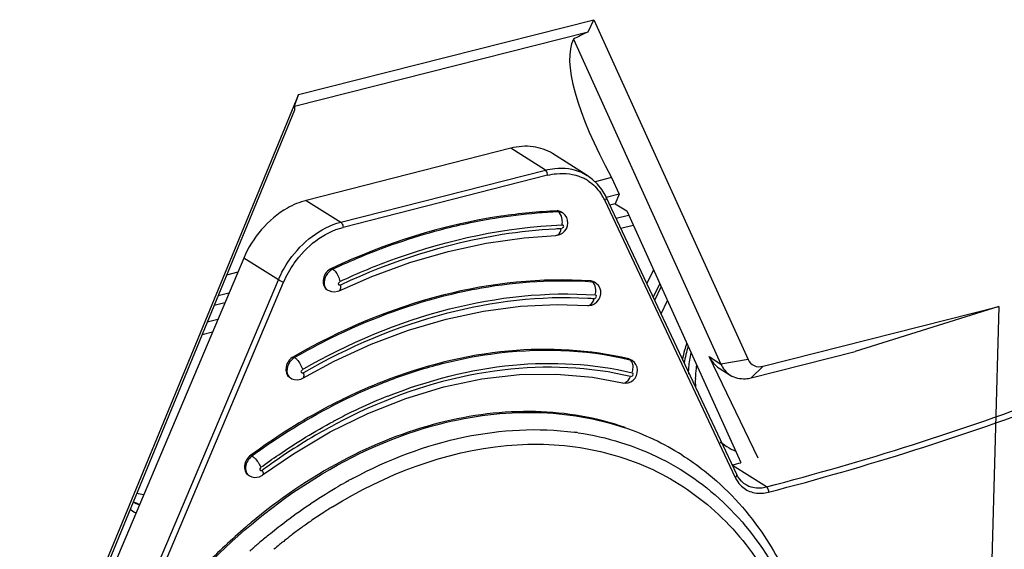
# Model space of a CAD drawing. Header units: millimetres. Extents: x 0 to 420, y 0 to 297.
# Tile 52 of 136: x 325.5 to 327.89, y 96.32 to 97.6. Entities that reach past the tile are written whole.
import ezdxf

# ---------------------------------------------------------------- set-up
doc = ezdxf.new("R2010")
doc.units = ezdxf.units.MM
doc.header["$LTSCALE"] = 23.1
doc.layers.get('0').update_dxf_attribs({"linetype": 'CONTINUOUS'})

msp = doc.modelspace()

# ---------------------------------------------------------------- linework, layer by layer
at = {"color": 7, "linetype": 'Continuous'}
for p, q in [((326.1772, 97.4231), (326.8935, 97.6049)), ((326.8801, 97.5754), (326.8935, 97.6049)), ((326.8935, 97.6049), (327.2678, 96.7803)), ((326.1676, 97.3946), (326.8801, 97.5754)), ((326.8441, 97.5572), (327.2019, 96.7689)), ((326.1772, 97.4231), (325.5003, 95.7808)), ((326.1676, 97.3946), (326.1772, 97.4231)), ((326.1676, 97.3856), (325.5586, 95.908)), ((326.6922, 97.2928), (326.1957, 97.1663)), ((326.7761, 97.2399), (326.6922, 97.2928)), ((326.8776, 97.2269), (326.7937, 97.2798)), ((326.2796, 97.1134), (326.7761, 97.2399)), ((326.7814, 97.2273), (326.285, 97.1008)), ((326.8634, 97.2345), (326.8775, 97.227)), ((326.9366, 97.2219), (326.8965, 97.2117)), ((326.9366, 97.2219), (326.955, 97.1813)), ((326.955, 97.1813), (326.9238, 97.1734)), ((326.955, 97.1813), (326.9456, 97.1583)), ((326.1957, 97.1663), (326.2796, 97.1134)), ((326.9202, 97.1662), (327.2369, 96.4935)), ((327.2403, 96.5013), (326.9237, 97.174)), ((326.9456, 97.1583), (326.9326, 97.1551)), ((326.9456, 97.1583), (326.9735, 97.1407)), ((326.8071, 97.139), (326.8043, 97.1407)), ((326.8176, 97.1363), (326.8148, 97.138)), ((326.9477, 97.1229), (326.978, 97.1306)), ((326.9735, 97.1407), (327.2507, 96.5298)), ((326.9893, 97.1057), (326.9594, 97.0981)), ((326.8017, 97.0813), (326.8017, 97.0813)), ((326.0441, 97.0262), (325.5575, 95.8766)), ((326.128, 96.9733), (326.0441, 97.0262)), ((326.0295, 96.9917), (326.0025, 96.9849)), ((326.2599, 96.9996), (326.2571, 97.0013)), ((327.0384, 96.9976), (327.0223, 96.9645)), ((325.6414, 95.8237), (326.128, 96.9733)), ((325.7127, 95.956), (326.1409, 96.9676)), ((326.8864, 96.9707), (326.8893, 96.969)), ((326.8976, 96.9663), (326.8948, 96.968)), ((327.0536, 96.9642), (327.0377, 96.9317)), ((326.0081, 96.941), (325.9816, 96.9343)), ((326.2452, 96.9503), (326.248, 96.9485)), ((326.2477, 96.9487), (326.248, 96.9485)), ((326.2753, 96.9471), (326.2752, 96.947)), ((327.0413, 96.9241), (327.0571, 96.9565)), ((325.9983, 96.918), (325.9722, 96.9114)), ((327.0567, 96.8913), (327.0722, 96.9231)), ((326.8785, 96.9113), (326.8787, 96.9113)), ((327.3046, 96.7637), (327.8761, 96.9087)), ((327.8761, 96.9087), (327.528, 96.7999)), ((327.8761, 96.9087), (327.8231, 94.9395)), ((325.9556, 96.8712), (325.9812, 96.8777)), ((325.9681, 96.8466), (325.9428, 96.8402)), ((327.2754, 96.7358), (327.528, 96.7999)), ((326.1673, 96.785), (326.1645, 96.7868)), ((326.9835, 96.7794), (326.9785, 96.7815)), ((326.9813, 96.7797), (326.9785, 96.7815)), ((326.9828, 96.7786), (326.9813, 96.7797)), ((326.9845, 96.7767), (326.9828, 96.7786)), ((326.9864, 96.7776), (326.9836, 96.7793)), ((327.1732, 96.787), (327.2019, 96.7689)), ((327.2921, 96.5409), (327.1732, 96.787)), ((327.2678, 96.7803), (327.2019, 96.7689)), ((327.1978, 96.7593), (327.2244, 96.7424)), ((327.3046, 96.7637), (327.2754, 96.7358)), ((326.1549, 96.7369), (326.1577, 96.7351)), ((326.1574, 96.7354), (326.1577, 96.7351)), ((326.1872, 96.7348), (326.1871, 96.7348)), ((326.9628, 96.7233), (326.963, 96.7232)), ((327.1999, 96.5793), (327.2166, 96.5687)), ((326.0611, 96.5478), (326.0639, 96.546)), ((326.0847, 96.5112), (326.0848, 96.512)), ((327.3123, 96.4709), (327.2304, 96.5225)), ((326.0546, 96.5), (326.0574, 96.4982)), ((326.0572, 96.4983), (326.0574, 96.4982)), ((326.0897, 96.4998), (326.0897, 96.4997)), ((326.2961, 96.4848), (326.2986, 96.4862)), ((326.2961, 96.4848), (326.2986, 96.4861)), ((327.2611, 96.4773), (327.2612, 96.4773))]:
    msp.add_line(p, q, dxfattribs=at)
for points in [[(326.9237, 97.174), (326.9217, 97.178), (326.9129, 97.1927), (326.9026, 97.2059), (326.8906, 97.2174), (326.8775, 97.227)], [(326.8017, 97.0813), (326.8044, 97.0815), (326.8111, 97.0832), (326.8174, 97.0866), (326.8228, 97.0915), (326.827, 97.0974), (326.8297, 97.1044), (326.8307, 97.1113), (326.8301, 97.1182), (326.8278, 97.1249), (326.8241, 97.1306), (326.8192, 97.1352), (326.8174, 97.1364)], [(326.2753, 96.9471), (326.3547, 96.9816), (326.4472, 97.0153), (326.5399, 97.0423), (326.6324, 97.0625), (326.7243, 97.0756), (326.8017, 97.0813)], [(326.8786, 96.9113), (326.8814, 96.9113), (326.8884, 96.9123), (326.8952, 96.9152), (326.9012, 96.9198), (326.9059, 96.9256), (326.9092, 96.9326), (326.9107, 96.9398), (326.9104, 96.947), (326.9083, 96.954), (326.9046, 96.9601), (326.8996, 96.9649), (326.8975, 96.9664)], [(326.2477, 96.9488), (326.2504, 96.9472), (326.2571, 96.9449)], [(326.2571, 96.9449), (326.2642, 96.9443), (326.2715, 96.9456), (326.2752, 96.947)], [(326.1872, 96.7348), (326.2635, 96.7758), (326.3534, 96.8171), (326.444, 96.8513), (326.535, 96.8782), (326.6257, 96.8976), (326.7157, 96.9095), (326.8045, 96.9137), (326.8785, 96.9113)], [(326.9629, 96.7232), (326.9638, 96.7231), (326.9703, 96.7225), (326.9769, 96.7235), (326.9832, 96.726), (326.989, 96.73), (326.9936, 96.7351), (326.9972, 96.7414), (326.9991, 96.748), (326.9996, 96.7547), (326.9985, 96.7615), (326.9959, 96.7676), (326.9921, 96.7729), (326.9865, 96.7775)], [(326.1573, 96.7354), (326.1604, 96.7336), (326.1675, 96.7313)], [(326.1675, 96.7313), (326.1748, 96.731), (326.1824, 96.7326), (326.1871, 96.7348)], [(326.2539, 96.6042), (326.3449, 96.6492), (326.4371, 96.6858), (326.5298, 96.7139), (326.6221, 96.7331), (326.7135, 96.7435), (326.8033, 96.7447), (326.8907, 96.737), (326.9628, 96.7233)], [(326.0897, 96.4998), (326.1647, 96.5514), (326.2539, 96.6042)], [(326.0572, 96.4983), (326.058, 96.4978), (326.0637, 96.4953)], [(326.0637, 96.4953), (326.0698, 96.494), (326.0761, 96.4942), (326.0823, 96.4957), (326.088, 96.4986), (326.0897, 96.4997)], [(327.2612, 96.4773), (327.2579, 96.4795), (327.252, 96.4846), (327.2468, 96.4905), (327.2425, 96.4972), (327.2403, 96.5013)]]:
    msp.add_lwpolyline(points, dxfattribs=at)
for centre, radius, start, end in [((326.8214, 97.1254), 0.1058, 61.1495, 66.2381), ((326.821, 97.1246), 0.1067, 55.4434, 61.1422), ((326.8097, 97.1144), 0.1221, 27.4826, 34.9364), ((326.8058, 97.1123), 0.1265, 25.205, 27.5085), ((326.8085, 97.1219), 0.017, 58.3305, 68.698), ((326.8616, 95.9172), 1.1812, 92.2764, 92.9585), ((326.8881, 96.9507), 0.0183, 76.0467, 86.0195), ((326.8855, 96.9533), 0.0174, 57.9307, 69.7109), ((326.257, 96.9628), 0.0168, 228.1724, 236.5418), ((326.825, 95.9432), 0.9867, 85.97, 86.8498), ((327.4867, 96.6988), 0.3869, 161.8317, 164.4414), ((327.4758, 96.7018), 0.3757, 164.4356, 167.8909), ((327.4651, 96.7077), 0.3582, 163.0946, 169.7157), ((327.3871, 96.7372), 0.264, 177.3462, 178.4571), ((326.167, 96.7497), 0.0173, 226.8866, 236.2739), ((326.8577, 95.5128), 1.3037, 111.4709, 115.6373), ((326.7967, 95.96), 0.8007, 76.5706, 77.7496), ((327.394, 96.7267), 0.2541, 178.4373, 182.8835), ((326.8672, 95.5038), 1.2784, 111.7224, 115.2335), ((325.5627, 103.2009), 6.9537, 284.57237, 290.65724), ((325.566, 103.1963), 6.9621, 284.5723, 290.64942), ((326.8936, 95.448), 1.3401, 115.815, 117.6899), ((326.8871, 95.4557), 1.3221, 115.1184, 117.605), ((326.8824, 95.471), 1.3145, 115.2199, 115.8104), ((326.9053, 95.4255), 1.3655, 117.6853, 118.1132), ((326.754, 95.9061), 0.7035, 81.7322, 82.5017), ((326.7542, 95.9855), 0.6645, 64.6066, 71.0799), ((326.7589, 95.9956), 0.6534, 57.8138, 64.5968), ((327.2953, 96.6931), 0.1472, 231.8194, 237.6721), ((327.2956, 96.6936), 0.1478, 237.7008, 247.1217), ((327.2689, 96.7049), 0.1836, 257.2537, 258.8985), ((325.5465, 103.0045), 6.6954, 284.55949, 284.74612), ((326.0667, 96.513), 0.0174, 230.8096, 237.1293), ((326.8618, 95.4563), 1.1738, 118.8108, 120.0263), ((326.854, 95.4705), 1.1576, 118.0445, 118.6695), ((327.3014, 96.5238), 0.0713, 205.1585, 214.9464), ((325.8276, 96.4925), 0.0963, 231.9365, 241.8787), ((325.8214, 96.5075), 0.0856, 237.7218, 249.0104), ((325.8158, 96.5112), 0.0857, 242.2547, 248.8274), ((325.8165, 96.5129), 0.0876, 248.8331, 253.2855), ((326.8827, 95.4176), 1.1825, 121.7991, 123.161), ((326.893, 95.4018), 1.2014, 123.1619, 124.8949), ((326.9437, 95.3305), 1.3741, 129.9618, 130.2946), ((326.9136, 95.3727), 1.2371, 125.6163, 126.8712), ((326.9021, 95.3888), 1.2173, 124.8932, 125.6148), ((326.9625, 95.3137), 1.3487, 129.5256, 130.8416), ((326.9536, 95.3244), 1.3347, 129.2785, 129.5238), ((326.9384, 95.3402), 1.2779, 128.0919, 128.6106), ((326.9325, 95.3477), 1.2684, 127.5927, 128.0919), ((326.9253, 95.357), 1.2566, 126.8698, 127.593), ((326.98, 95.2936), 1.3753, 131.5261, 132.0437), ((326.9764, 95.2977), 1.3699, 131.3607, 131.5259), ((326.9727, 95.3019), 1.3643, 130.84, 131.3609), ((326.9523, 95.323), 1.3, 129.18, 129.9634), ((326.9446, 95.3324), 1.2879, 128.6107, 129.1796)]:
    msp.add_arc(centre, radius, start, end, dxfattribs=at)
for centre, major_axis, ratio, start_param, end_param in [((327.4968, 97.2131), (0.7703, -0.2075), 0.472523, 2.615025, 2.695782), ((327.1761, 97.1317), (-0.3174, 0.4429), 0.283444, 6.426393, 7.452732), ((325.8869, 96.8046), (0.2777, 0.5962), 0.071988, -0.19513, -0.114373), ((327.2558, 96.8409), (0.0663, 0.0754), 0.811448, 2.811799, 3.26968)]:
    msp.add_ellipse(centre, major_axis=major_axis, ratio=ratio, start_param=start_param, end_param=end_param, dxfattribs=at)
for points, knots in [([(326.7937, 97.2798), (326.7795, 97.2887), (326.7453, 97.3004), (326.7097, 97.2973), (326.6922, 97.2928)], [0, 0, 0, 0, 0.481902, 1, 1, 1, 1]), ([(326.7761, 97.2399), (326.7837, 97.2418), (326.8126, 97.2471), (326.8436, 97.2433), (326.8634, 97.2345)], [0, 0, 0, 0, 0.265256, 1, 1, 1, 1]), ([(326.7814, 97.2273), (326.7815, 97.231), (326.7802, 97.2359), (326.7769, 97.2394), (326.7761, 97.2399)], [0, 0, 0, 0, 0.789498, 1, 1, 1, 1]), ([(326.7814, 97.2273), (326.7886, 97.2291), (326.816, 97.2341), (326.8453, 97.2305), (326.8641, 97.2222)], [0, 0, 0, 0, 0.265203, 1, 1, 1, 1]), ([(326.1957, 97.1663), (326.1797, 97.1622), (326.1144, 97.1348), (326.065, 97.0756), (326.0441, 97.0262)], [0, 0, 0, 0, 0.235093, 1, 1, 1, 1]), ([(326.9237, 97.174), (326.9245, 97.1721), (326.9231, 97.1686), (326.921, 97.1667), (326.9202, 97.1662)], [0, 0, 0, 0, 0.686557, 1, 1, 1, 1]), ([(326.8043, 97.1407), (326.7589, 97.1389), (326.5706, 97.1207), (326.3872, 97.0621), (326.2571, 97.0013)], [0, 0, 0, 0, 0.240261, 1, 1, 1, 1]), ([(326.5343, 97.0985), (326.5571, 97.1043), (326.6468, 97.1248), (326.7386, 97.1363), (326.8071, 97.139)], [0, 0, 0, 0, 0.255422, 1, 1, 1, 1]), ([(326.128, 96.9733), (326.1352, 96.9903), (326.1691, 97.0516), (326.2297, 97.1007), (326.2796, 97.1134)], [0, 0, 0, 0, 0.264262, 1, 1, 1, 1]), ([(326.2773, 96.9694), (326.3213, 96.99), (326.4932, 97.0614), (326.6791, 97.1013), (326.8165, 97.1068)], [0, 0, 0, 0, 0.261116, 1, 1, 1, 1]), ([(326.2796, 97.1134), (326.2805, 97.1129), (326.2837, 97.1094), (326.2851, 97.1045), (326.285, 97.1008)], [0, 0, 0, 0, 0.210502, 1, 1, 1, 1]), ([(326.8165, 97.1068), (326.8174, 97.1068), (326.8198, 97.1065), (326.8193, 97.1039), (326.8187, 97.1031)], [0, 0, 0, 0, 0.482672, 1, 1, 1, 1]), ([(326.1409, 96.9676), (326.1478, 96.9838), (326.1799, 97.042), (326.2375, 97.0887), (326.285, 97.1008)], [0, 0, 0, 0, 0.264262, 1, 1, 1, 1]), ([(326.2599, 96.9996), (326.2824, 97.0101), (326.3715, 97.0493), (326.4641, 97.0806), (326.5343, 97.0985)], [0, 0, 0, 0, 0.255227, 1, 1, 1, 1]), ([(326.8006, 97.0968), (326.7573, 97.0945), (326.5776, 97.0754), (326.4028, 97.0189), (326.2786, 96.9609)], [0, 0, 0, 0, 0.240495, 1, 1, 1, 1]), ([(326.8017, 97.0813), (326.8032, 97.0814), (326.8104, 97.0837), (326.8136, 97.0918), (326.8147, 97.0974)], [0, 0, 0, 0, 0.204035, 1, 1, 1, 1]), ([(326.2571, 97.0013), (326.2474, 96.9968), (326.2327, 96.9798), (326.2377, 96.9551), (326.2453, 96.9503)], [0, 0, 0, 0, 0.545361, 1, 1, 1, 1]), ([(326.2599, 96.9996), (326.262, 96.9982), (326.2706, 96.9899), (326.2758, 96.9786), (326.2773, 96.9694)], [0, 0, 0, 0, 0.213367, 1, 1, 1, 1]), ([(326.8864, 96.9707), (326.7664, 96.9792), (326.5118, 96.9515), (326.2778, 96.8518), (326.1645, 96.7868)], [0, 0, 0, 0, 0.47944, 1, 1, 1, 1]), ([(326.2786, 96.9609), (326.2777, 96.9605), (326.2754, 96.9594), (326.2748, 96.9621), (326.2751, 96.9629)], [0, 0, 0, 0, 0.531256, 1, 1, 1, 1]), ([(326.5299, 96.9343), (326.56, 96.942), (326.678, 96.9675), (326.8001, 96.9752), (326.8894, 96.9689)], [0, 0, 0, 0, 0.258072, 1, 1, 1, 1]), ([(326.1866, 96.7558), (326.2981, 96.8199), (326.5283, 96.9179), (326.7788, 96.9451), (326.8969, 96.9368)], [0, 0, 0, 0, 0.520564, 1, 1, 1, 1]), ([(326.2786, 96.9609), (326.2789, 96.9593), (326.2794, 96.9547), (326.2782, 96.9484), (326.2753, 96.9471)], [0, 0, 0, 0, 0.336732, 1, 1, 1, 1]), ([(326.1673, 96.785), (326.1965, 96.8018), (326.3121, 96.8634), (326.4357, 96.9104), (326.5299, 96.9343)], [0, 0, 0, 0, 0.257581, 1, 1, 1, 1]), ([(326.8792, 96.9284), (326.764, 96.9347), (326.5208, 96.9059), (326.2971, 96.8099), (326.1887, 96.7477)], [0, 0, 0, 0, 0.47989, 1, 1, 1, 1]), ([(326.8787, 96.9113), (326.8803, 96.9112), (326.8883, 96.913), (326.8927, 96.9214), (326.8943, 96.9274)], [0, 0, 0, 0, 0.20646, 1, 1, 1, 1]), ([(326.8969, 96.9368), (326.8978, 96.9367), (326.9001, 96.9361), (326.8994, 96.9335), (326.8987, 96.9328)], [0, 0, 0, 0, 0.475025, 1, 1, 1, 1]), ([(326.9785, 96.7815), (326.8837, 96.8041), (326.6773, 96.8155), (326.4783, 96.7644), (326.3805, 96.726)], [0, 0, 0, 0, 0.481124, 1, 1, 1, 1]), ([(326.5255, 96.7702), (326.5642, 96.7801), (326.714, 96.8101), (326.8716, 96.8059), (326.9813, 96.7797)], [0, 0, 0, 0, 0.261746, 1, 1, 1, 1]), ([(327.1234, 96.7494), (327.1236, 96.7533), (327.1247, 96.769), (327.1271, 96.7847), (327.1296, 96.7963)], [0, 0, 0, 0, 0.245914, 1, 1, 1, 1]), ([(326.1645, 96.7868), (326.1555, 96.7816), (326.1423, 96.7648), (326.1477, 96.7415), (326.1549, 96.7369)], [0, 0, 0, 0, 0.547747, 1, 1, 1, 1]), ([(326.1673, 96.785), (326.1694, 96.7836), (326.1781, 96.7756), (326.1842, 96.7648), (326.1866, 96.7558)], [0, 0, 0, 0, 0.214786, 1, 1, 1, 1]), ([(326.3941, 96.6914), (326.4909, 96.7299), (326.6878, 96.7813), (326.8924, 96.7704), (326.9863, 96.7479)], [0, 0, 0, 0, 0.519061, 1, 1, 1, 1]), ([(326.9889, 96.7606), (326.9889, 96.7622), (326.9888, 96.7678), (326.987, 96.7735), (326.9845, 96.7767)], [0, 0, 0, 0, 0.278469, 1, 1, 1, 1]), ([(327.2678, 96.7803), (327.2707, 96.7739), (327.2816, 96.7622), (327.2974, 96.7619), (327.3046, 96.7637)], [0, 0, 0, 0, 0.489788, 1, 1, 1, 1]), ([(326.1887, 96.7477), (326.1878, 96.7472), (326.1856, 96.7459), (326.1846, 96.7485), (326.1849, 96.7493)], [0, 0, 0, 0, 0.544752, 1, 1, 1, 1]), ([(326.1887, 96.7477), (326.1891, 96.7462), (326.1899, 96.7421), (326.1897, 96.7363), (326.1872, 96.7348)], [0, 0, 0, 0, 0.346077, 1, 1, 1, 1]), ([(326.9666, 96.7424), (326.8643, 96.7646), (326.6405, 96.7687), (326.429, 96.7011), (326.3259, 96.6527)], [0, 0, 0, 0, 0.478947, 1, 1, 1, 1]), ([(326.3683, 96.7182), (326.3812, 96.7235), (326.4327, 96.7435), (326.4855, 96.7601), (326.5255, 96.7702)], [0, 0, 0, 0, 0.253807, 1, 1, 1, 1]), ([(326.9863, 96.7479), (326.9871, 96.7477), (326.9892, 96.7467), (326.9883, 96.7443), (326.9875, 96.7436)], [0, 0, 0, 0, 0.468664, 1, 1, 1, 1]), ([(327.1429, 96.767), (327.1425, 96.7642), (327.141, 96.7532), (327.1402, 96.742), (327.1399, 96.7337)], [0, 0, 0, 0, 0.253194, 1, 1, 1, 1]), ([(326.963, 96.7232), (326.9648, 96.7229), (326.974, 96.7234), (326.9801, 96.7323), (326.9827, 96.7388)], [0, 0, 0, 0, 0.208449, 1, 1, 1, 1]), ([(326.9882, 96.7425), (326.9877, 96.7414), (326.9872, 96.7392), (326.9843, 96.7391), (326.9839, 96.7398)], [0, 0, 0, 0, 0.594343, 1, 1, 1, 1]), ([(327.2244, 96.7424), (327.2352, 96.7356), (327.2538, 96.7317), (327.2709, 96.7346), (327.2754, 96.7358)], [0, 0, 0, 0, 0.732491, 1, 1, 1, 1]), ([(326.0639, 96.546), (326.088, 96.5637), (326.184, 96.6302), (326.2879, 96.6854), (326.3683, 96.7182)], [0, 0, 0, 0, 0.256453, 1, 1, 1, 1]), ([(326.2936, 96.6881), (326.2736, 96.6785), (326.1929, 96.6373), (326.1162, 96.5883), (326.0611, 96.5478)], [0, 0, 0, 0, 0.24534, 1, 1, 1, 1]), ([(326.9695, 96.6151), (326.9, 96.6392), (326.7474, 96.6651), (326.5104, 96.6347), (326.2743, 96.5402), (326.1298, 96.4412), (326.0612, 96.3837)], [0, 0, 0, 0, 0.225974, 0.466567, 0.725002, 1, 1, 1, 1]), ([(326.5219, 96.6242), (326.5973, 96.6434), (326.7489, 96.6629), (326.9005, 96.6378), (326.9697, 96.6141)], [0, 0, 0, 0, 0.515599, 1, 1, 1, 1]), ([(326.0857, 96.5185), (326.0999, 96.529), (326.1566, 96.5692), (326.2161, 96.6054), (326.2619, 96.6299)], [0, 0, 0, 0, 0.253563, 1, 1, 1, 1]), ([(325.595, 95.6647), (325.6288, 95.7791), (325.7265, 96.0008), (326.0036, 96.3699), (326.3076, 96.5696), (326.5219, 96.6242)], [0, 0, 0, 0, 0.259028, 0.519608, 1, 1, 1, 1]), ([(326.2745, 96.6273), (326.2585, 96.6189), (326.1945, 96.5838), (326.1332, 96.5437), (326.0889, 96.5111)], [0, 0, 0, 0, 0.246249, 1, 1, 1, 1]), ([(326.3097, 96.4922), (326.3947, 96.5375), (326.5696, 96.6047), (326.7581, 96.6152), (326.8459, 96.6036)], [0, 0, 0, 0, 0.521058, 1, 1, 1, 1]), ([(326.8552, 96.6023), (326.9251, 96.5922), (327.0619, 96.5502), (327.236, 96.4222), (327.3623, 96.2399), (327.4084, 96.0964), (327.4228, 96.0212)], [0, 0, 0, 0, 0.244431, 0.485581, 0.734653, 1, 1, 1, 1]), ([(326.2596, 96.4226), (326.3864, 96.5013), (326.5991, 96.5832), (326.8846, 96.5724), (327.0738, 96.5057), (327.2313, 96.3835), (327.3892, 96.1523), (327.4271, 95.9321), (327.4232, 95.7869)], [0, 0, 0, 0, 0.267274, 0.389049, 0.505348, 0.620668, 0.739835, 1, 1, 1, 1]), ([(326.0611, 96.5478), (326.0532, 96.542), (326.0419, 96.5257), (326.0478, 96.5043), (326.0546, 96.5)], [0, 0, 0, 0, 0.550257, 1, 1, 1, 1]), ([(326.0639, 96.546), (326.0608, 96.5437), (326.0507, 96.5336), (326.0462, 96.5164), (326.0503, 96.5067)], [0, 0, 0, 0, 0.26676, 1, 1, 1, 1]), ([(326.0639, 96.546), (326.066, 96.5446), (326.075, 96.5369), (326.0821, 96.527), (326.0857, 96.5185)], [0, 0, 0, 0, 0.216673, 1, 1, 1, 1]), ([(327.1069, 96.5486), (327.1259, 96.5366), (327.1999, 96.4846), (327.2625, 96.4167), (327.3011, 96.3607)], [0, 0, 0, 0, 0.247794, 1, 1, 1, 1]), ([(326.0857, 96.5099), (326.0855, 96.5099), (326.0848, 96.5102), (326.0847, 96.5109), (326.0847, 96.5112)], [0, 0, 0, 0, 0.447239, 1, 1, 1, 1]), ([(326.0889, 96.5111), (326.0884, 96.5107), (326.0874, 96.5102), (326.0863, 96.5098), (326.0857, 96.5099)], [0, 0, 0, 0, 0.52421, 1, 1, 1, 1]), ([(326.0889, 96.5111), (326.0894, 96.5098), (326.0906, 96.5064), (326.0917, 96.5012), (326.0897, 96.4998)], [0, 0, 0, 0, 0.362477, 1, 1, 1, 1]), ([(327.2369, 96.4935), (327.2376, 96.4941), (327.2397, 96.496), (327.2412, 96.4995), (327.2403, 96.5013)], [0, 0, 0, 0, 0.313443, 1, 1, 1, 1]), ([(326.1086, 96.3576), (326.1218, 96.3684), (326.1747, 96.41), (326.2309, 96.4475), (326.2744, 96.4726)], [0, 0, 0, 0, 0.253804, 1, 1, 1, 1]), ([(327.255, 96.4699), (327.2632, 96.4632), (327.2841, 96.4538), (327.3067, 96.4554), (327.3176, 96.4583)], [0, 0, 0, 0, 0.481507, 1, 1, 1, 1]), ([(327.2612, 96.4773), (327.272, 96.4705), (327.2906, 96.4667), (327.3077, 96.4697), (327.3123, 96.4709)], [0, 0, 0, 0, 0.73216, 1, 1, 1, 1]), ([(327.3123, 96.4709), (327.3131, 96.4704), (327.3164, 96.4669), (327.3177, 96.4619), (327.3176, 96.4583)], [0, 0, 0, 0, 0.210563, 1, 1, 1, 1]), ([(326.0551, 96.3786), (326.0209, 96.3495), (325.8879, 96.2253), (325.7785, 96.0762), (325.7127, 95.956)], [0, 0, 0, 0, 0.246702, 1, 1, 1, 1]), ([(327.3011, 96.3607), (327.3171, 96.3374), (327.3777, 96.2374), (327.4147, 96.1239), (327.4305, 96.0367)], [0, 0, 0, 0, 0.2414, 1, 1, 1, 1])]:
    msp.add_open_spline(points, degree=3, knots=knots, dxfattribs=at)
for points in [[(326.8815, 97.2125), (326.8925, 97.2049), (326.9021, 97.1952), (326.9098, 97.1843)], [(326.8096, 97.1402), (326.8079, 97.1406), (326.8061, 97.1408), (326.8043, 97.1407)], [(326.8071, 97.139), (326.8097, 97.1391), (326.8123, 97.1387), (326.8147, 97.1378)], [(326.8105, 97.1359), (326.8095, 97.1371), (326.8084, 97.1382), (326.8071, 97.139)], [(326.8148, 97.138), (326.8132, 97.139), (326.8114, 97.1398), (326.8096, 97.1402)], [(326.8169, 97.1197), (326.8162, 97.1255), (326.8143, 97.1315), (326.8105, 97.1359)], [(326.8165, 97.1068), (326.8173, 97.111), (326.8174, 97.1154), (326.8169, 97.1197)], [(326.8196, 97.1023), (326.8192, 97.1005), (326.8169, 97.0974), (326.8157, 97.0987)], [(326.2599, 96.9996), (326.2471, 96.9936), (326.2372, 96.9764), (326.2394, 96.9625)], [(326.1409, 96.9676), (326.1364, 96.9689), (326.132, 96.9708), (326.128, 96.9733)], [(326.2394, 96.9625), (326.2401, 96.9579), (326.2424, 96.9533), (326.2458, 96.9502)], [(326.2739, 96.9632), (326.2736, 96.965), (326.2749, 96.9683), (326.2767, 96.9679)], [(326.8916, 96.9696), (326.8899, 96.9702), (326.8882, 96.9706), (326.8864, 96.9707)], [(326.8927, 96.9659), (326.8918, 96.9671), (326.8906, 96.9681), (326.8894, 96.9689)], [(326.8975, 96.9663), (326.896, 96.9673), (326.8942, 96.968), (326.8925, 96.9685)], [(326.8982, 96.9497), (326.8979, 96.9554), (326.8963, 96.9615), (326.8927, 96.9659)], [(326.8969, 96.9368), (326.898, 96.9409), (326.8985, 96.9454), (326.8982, 96.9497)], [(326.8995, 96.9318), (326.899, 96.9302), (326.8965, 96.9272), (326.8954, 96.9286)], [(326.1673, 96.785), (326.1551, 96.778), (326.146, 96.7604), (326.1496, 96.7467)], [(326.9813, 96.7797), (326.9831, 96.7793), (326.9848, 96.7786), (326.9864, 96.7776)], [(326.1836, 96.7494), (326.1832, 96.7512), (326.1843, 96.7545), (326.1861, 96.7543)], [(326.9863, 96.7479), (326.9878, 96.752), (326.9887, 96.7563), (326.9889, 96.7606)], [(327.2019, 96.7689), (327.2067, 96.7583), (327.2146, 96.7486), (327.2244, 96.7424)], [(326.1496, 96.7467), (326.1505, 96.7432), (326.1524, 96.7397), (326.1551, 96.7371)], [(326.0835, 96.512), (326.0828, 96.5137), (326.0836, 96.517), (326.0854, 96.517)], [(326.0503, 96.5067), (326.0515, 96.5039), (326.0534, 96.5013), (326.0557, 96.4995)], [(327.243, 96.483), (327.2464, 96.4781), (327.2505, 96.4737), (327.255, 96.4699)], [(325.8009, 96.4516), (325.7952, 96.4523), (325.7896, 96.4536), (325.7843, 96.4555)]]:
    msp.add_open_spline(points, degree=3, dxfattribs=at)

doc.saveas('drawing.dxf')
